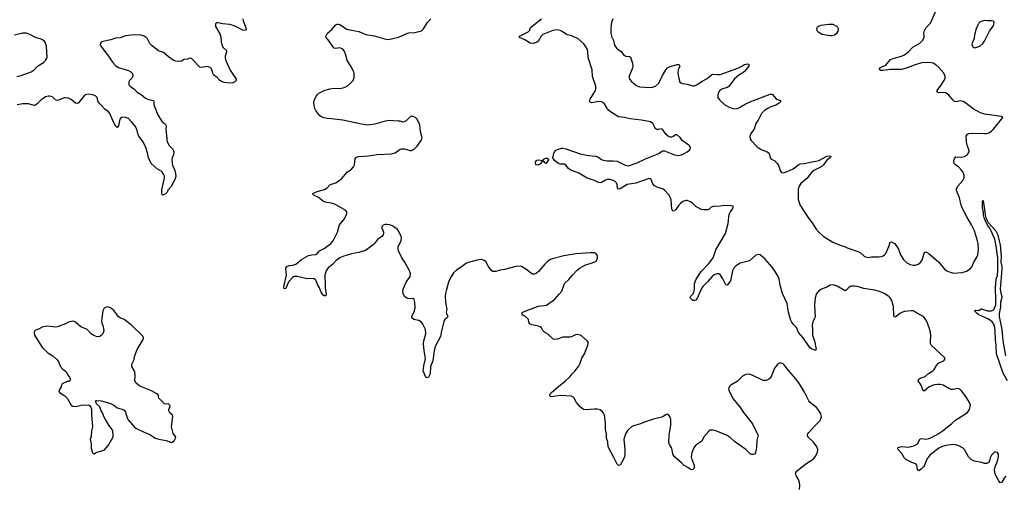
# Model space of a CAD drawing. Header units: inches. Extents: x 1305449 to 1407403, y 744709 to 841554.
# Tile 79 of 114: x 1374048 to 1387827, y 789829 to 796379. Entities that reach past the tile are written whole.
import ezdxf

# ---------------------------------------------------------------- set-up
doc = ezdxf.new("R2010")
doc.units = ezdxf.units.IN
doc.header["$MEASUREMENT"] = 0
for name, color, linetype in [('B3779', 7, 'Continuous'), ('B3788', 7, 'Continuous'), ('B3789', 7, 'Continuous')]:
    doc.layers.add(name, color=color, linetype=linetype)

msp = doc.modelspace()

# ---------------------------------------------------------------- linework, layer by layer
at = {"layer": 'B3779', "color": 6, "elevation": 1100}
for points in [[(1377169, 796390), (1377174, 796370), (1377217, 796250), (1377210, 796229), (1377170, 796233), (1377050, 796293), (1376990, 796313), (1376890, 796321), (1376823, 796337), (1376805, 796335), (1376795, 796330), (1376790, 796321), (1376790, 796286), (1376854, 796170), (1376861, 796141), (1376866, 796070), (1376882, 796010), (1376894, 795990), (1376943, 795950), (1376943, 795930), (1376923, 795870), (1376923, 795843), (1376931, 795810), (1376993, 795673), (1377076, 795550), (1377078, 795530), (1377060, 795510), (1377030, 795497), (1376990, 795492), (1376910, 795502), (1376870, 795514), (1376849, 795529), (1376810, 795571), (1376766, 795606), (1376751, 795630), (1376733, 795690), (1376714, 795710), (1376690, 795722), (1376670, 795726), (1376593, 795713), (1376570, 795717), (1376450, 795837), (1376430, 795843), (1376394, 795826), (1376350, 795821), (1376310, 795800), (1376290, 795797), (1376230, 795799), (1376194, 795814), (1376130, 795859), (1376059, 795919), (1375990, 795946), (1375907, 796007), (1375870, 796048), (1375836, 796110), (1375818, 796130), (1375790, 796149), (1375750, 796163), (1375650, 796166), (1375530, 796152), (1375453, 796127), (1375390, 796119), (1375322, 796098), (1375210, 796076), (1375190, 796065), (1375177, 796050), (1375175, 796030), (1375196, 795990), (1375289, 795870), (1375346, 795786), (1375394, 795734), (1375431, 795711), (1375571, 795671), (1375603, 795650), (1375620, 795630), (1375630, 795610), (1375630, 795590), (1375616, 795564), (1375586, 795530), (1375576, 795510), (1375573, 795490), (1375576, 795470), (1375593, 795450), (1375650, 795410), (1375690, 795366), (1375750, 795333), (1375810, 795282), (1375850, 795265), (1375922, 795250), (1375927, 795230), (1375924, 795190), (1375983, 795050), (1376030, 794965), (1376047, 794947), (1376076, 794930), (1376095, 794910), (1376098, 794890), (1376093, 794850), (1376113, 794670), (1376140, 794620), (1376190, 794567), (1376206, 794530), (1376201, 794490), (1376183, 794450), (1376179, 794430), (1376180, 794370), (1376186, 794346), (1376217, 794270), (1376227, 794230), (1376231, 794189), (1376223, 794157), (1376170, 794050), (1376123, 793997), (1376110, 793969), (1376090, 793945), (1376050, 793924), (1376042, 793930), (1376036, 793956), (1376037, 794003), (1376072, 794170), (1376072, 794190), (1376062, 794222), (1376035, 794255), (1375970, 794295), (1375888, 794368), (1375852, 794450), (1375837, 794517), (1375813, 794593), (1375774, 794670), (1375713, 794753), (1375699, 794790), (1375687, 794850), (1375666, 794890), (1375610, 794956), (1375570, 794996), (1375530, 795014), (1375490, 795018), (1375469, 795011), (1375450, 794990), (1375430, 794894), (1375410, 794870), (1375390, 794892), (1375350, 794970), (1375309, 795069), (1375290, 795091), (1375237, 795130), (1375190, 795184), (1375155, 795215), (1375145, 795230), (1375132, 795290), (1375114, 795310), (1375070, 795330), (1375010, 795340), (1374969, 795331), (1374944, 795310), (1374870, 795217), (1374850, 795206), (1374830, 795212), (1374770, 795262), (1374730, 795282), (1374690, 795289), (1374670, 795287), (1374590, 795253), (1374570, 795251), (1374550, 795258), (1374510, 795294), (1374490, 795306), (1374470, 795312), (1374450, 795311), (1374410, 795300), (1374390, 795289), (1374350, 795259), (1374290, 795201), (1374270, 795185), (1374250, 795179), (1374170, 795202), (1374090, 795202), (1374012, 795188)], [(1380000, 792191), (1379998, 792190), (1379990, 792174), (1379949, 792030), (1379937, 791950), (1379873, 791830), (1379858, 791790), (1379847, 791750), (1379828, 791610), (1379797, 791530), (1379790, 791429), (1379770, 791383), (1379750, 791372), (1379730, 791383), (1379693, 791473), (1379707, 791570), (1379723, 791617), (1379727, 791650), (1379708, 791748), (1379697, 791850), (1379702, 791890), (1379731, 791989), (1379728, 792048), (1379690, 792125), (1379670, 792152), (1379634, 792174), (1379564, 792190), (1379536, 792210), (1379537, 792230), (1379571, 792310), (1379581, 792350), (1379576, 792430), (1379568, 792468), (1379550, 792480), (1379490, 792477), (1379465, 792485), (1379431, 792511), (1379415, 792550), (1379408, 792590), (1379412, 792610), (1379455, 792710), (1379513, 792790), (1379518, 792830), (1379505, 792870), (1379442, 792982), (1379396, 793050), (1379348, 793150), (1379343, 793177), (1379345, 793210), (1379388, 793290), (1379392, 793330), (1379387, 793350), (1379348, 793430), (1379330, 793450), (1379270, 793495), (1379230, 793511), (1379190, 793517), (1379164, 793516), (1379134, 793506), (1379116, 793490), (1379116, 793484), (1379116, 793470), (1379140, 793410), (1379141, 793390), (1379134, 793370), (1379114, 793350), (1379053, 793307), (1379015, 793250), (1378995, 793230), (1378885, 793155), (1378796, 793124), (1378690, 793104), (1378571, 793070), (1378529, 793050), (1378470, 793010), (1378424, 792956), (1378366, 792910), (1378338, 792870), (1378318, 792810), (1378317, 792770), (1378325, 792690), (1378321, 792630), (1378336, 792544), (1378330, 792518), (1378310, 792519), (1378290, 792534), (1378268, 792570), (1378240, 792640), (1378221, 792670), (1378190, 792738), (1378170, 792759), (1378161, 792761), (1378070, 792758), (1377930, 792791), (1377890, 792789), (1377865, 792775), (1377818, 792722), (1377799, 792690), (1377770, 792622), (1377750, 792619), (1377745, 792645), (1377747, 792670), (1377781, 792810), (1377772, 792908), (1377785, 792930), (1377818, 792942), (1377870, 792948), (1377910, 792963), (1377990, 793028), (1378090, 793083), (1378134, 793094), (1378190, 793098), (1378210, 793112), (1378243, 793150), (1378310, 793182), (1378401, 793250), (1378433, 793287), (1378495, 793410), (1378524, 793510), (1378590, 793589), (1378621, 793650), (1378626, 793670), (1378625, 793690), (1378610, 793711), (1378490, 793781), (1378443, 793803), (1378413, 793813), (1378344, 793824), (1378300, 793840), (1378230, 793893), (1378153, 793930), (1378150, 793950), (1378210, 793979), (1378315, 794005), (1378349, 794030), (1378390, 794070), (1378410, 794082), (1378470, 794101), (1378550, 794155), (1378630, 794250), (1378690, 794290), (1378719, 794321), (1378734, 794350), (1378744, 794436), (1378751, 794449), (1378763, 794457), (1378790, 794465), (1378930, 794474), (1379050, 794497), (1379250, 794506), (1379300, 794520), (1379370, 794569), (1379390, 794575), (1379435, 794575), (1379510, 794552), (1379530, 794552), (1379570, 794570), (1379609, 794611), (1379666, 794690), (1379678, 794730), (1379657, 794817), (1379647, 794910), (1379608, 794990), (1379587, 795010), (1379550, 795027), (1379530, 795029), (1379510, 795022), (1379455, 794965), (1379430, 794950), (1379410, 794947), (1379370, 794959), (1379342, 794962), (1379210, 794968), (1379150, 794958), (1379020, 794920), (1378950, 794908), (1378910, 794907), (1378830, 794919), (1378570, 794976), (1378410, 794994), (1378350, 794996), (1378310, 795005), (1378270, 795022), (1378250, 795036), (1378192, 795110), (1378178, 795138), (1378162, 795210), (1378170, 795250), (1378196, 795310), (1378210, 795330), (1378232, 795350), (1378310, 795390), (1378390, 795414), (1378450, 795422), (1378530, 795416), (1378590, 795430), (1378630, 795452), (1378678, 795490), (1378713, 795530), (1378730, 795570), (1378728, 795630), (1378723, 795650), (1378683, 795730), (1378632, 795810), (1378614, 795890), (1378590, 795942), (1378570, 795965), (1378530, 795984), (1378470, 795977), (1378450, 795982), (1378430, 796003), (1378380, 796080), (1378336, 796130), (1378333, 796150), (1378350, 796184), (1378416, 796244), (1378470, 796309), (1378490, 796317), (1378510, 796318), (1378530, 796312), (1378590, 796268), (1378628, 796248), (1378690, 796231), (1378795, 796215), (1378890, 796170), (1379010, 796154), (1379170, 796107), (1379210, 796104), (1379350, 796136), (1379490, 796195), (1379578, 796198), (1379670, 796223), (1379700, 796250), (1379750, 796336), (1379803, 796390)], [(1374010, 795583), (1374070, 795600), (1374210, 795651), (1374250, 795679), (1374296, 795730), (1374379, 795781), (1374411, 795810), (1374425, 795830), (1374431, 795850), (1374424, 796010), (1374406, 796066), (1374384, 796090), (1374348, 796108), (1374270, 796132), (1374190, 796174), (1374141, 796190), (1374090, 796192), (1373975, 796165)]]:
    msp.add_lwpolyline(points, dxfattribs=at)
at = {"layer": 'B3779', "color": 6, "elevation": 1200}
msp.add_lwpolyline([(1375270, 792364), (1375230, 792349), (1375212, 792310), (1375191, 792170), (1375198, 792138), (1375217, 792090), (1375224, 792030), (1375210, 791986), (1375190, 791965), (1375170, 791952), (1375130, 791948), (1375084, 791964), (1375048, 791988), (1374990, 792048), (1374905, 792085), (1374830, 792149), (1374810, 792160), (1374790, 792163), (1374730, 792152), (1374678, 792122), (1374570, 792085), (1374550, 792082), (1374430, 792094), (1374370, 792084), (1374310, 792053), (1374270, 792040), (1374258, 792030), (1374249, 792010), (1374256, 791970), (1374369, 791790), (1374442, 791722), (1374510, 791680), (1374568, 791630), (1374590, 791599), (1374616, 791536), (1374650, 791493), (1374688, 791468), (1374704, 791450), (1374719, 791419), (1374750, 791374), (1374758, 791350), (1374751, 791329), (1374737, 791323), (1374710, 791322), (1374642, 791290), (1374632, 791270), (1374630, 791246), (1374596, 791190), (1374607, 791170), (1374679, 791119), (1374710, 791090), (1374770, 790991), (1374790, 790977), (1374833, 790973), (1374910, 790993), (1375010, 790996), (1375027, 790987), (1375041, 790961), (1375051, 790930), (1375052, 790850), (1375065, 790690), (1375052, 790630), (1375048, 790552), (1375035, 790510), (1375050, 790450), (1375048, 790388), (1375060, 790340), (1375070, 790322), (1375090, 790311), (1375110, 790323), (1375130, 790335), (1375210, 790355), (1375234, 790366), (1375289, 790430), (1375354, 790546), (1375358, 790570), (1375350, 790630), (1375342, 790650), (1375293, 790713), (1375247, 790790), (1375226, 790830), (1375205, 790885), (1375189, 790910), (1375170, 790968), (1375122, 791010), (1375109, 791050), (1375123, 791057), (1375190, 791050), (1375310, 791018), (1375364, 790990), (1375410, 790954), (1375496, 790930), (1375510, 790920), (1375530, 790895), (1375554, 790814), (1375568, 790788), (1375659, 790679), (1375671, 790670), (1375790, 790611), (1375870, 790581), (1375950, 790530), (1375995, 790515), (1376097, 790497), (1376170, 790471), (1376209, 790491), (1376229, 790530), (1376234, 790550), (1376197, 790597), (1376174, 790690), (1376189, 790830), (1376185, 790850), (1376150, 790885), (1376135, 790910), (1376136, 790930), (1376153, 790970), (1376149, 790990), (1376141, 791001), (1376130, 791009), (1376090, 791006), (1376070, 791014), (1376030, 791049), (1375995, 791090), (1375989, 791109), (1375989, 791130), (1375969, 791150), (1375890, 791191), (1375730, 791258), (1375677, 791297), (1375660, 791330), (1375665, 791410), (1375660, 791450), (1375650, 791475), (1375616, 791530), (1375615, 791565), (1375649, 791630), (1375656, 791670), (1375692, 791770), (1375778, 791910), (1375782, 791930), (1375774, 791950), (1375610, 792116), (1375510, 792189), (1375452, 792212), (1375430, 792227), (1375370, 792310), (1375339, 792339), (1375310, 792355)], close=True, dxfattribs=at)
at = {"layer": 'B3788', "color": 6}
for points, elevation in [([(1384963, 789810), (1384966, 789870), (1384960, 789910), (1384945, 789950), (1384918, 790000)], 1100), ([(1387849, 790000), (1387826, 789970), (1387790, 789914), (1387770, 789904), (1387750, 789933), (1387715, 790000)], 1000)]:
    msp.add_lwpolyline(points, dxfattribs=dict(at, elevation=elevation))
at = {"layer": 'B3789', "color": 6}
for points, elevation in [([(1382353, 796390), (1382330, 796351), (1382320, 796250), (1382322, 796190), (1382335, 796135), (1382360, 796090), (1382370, 796023), (1382400, 795980), (1382468, 795930), (1382504, 795884), (1382531, 795871), (1382584, 795864), (1382595, 795855), (1382601, 795841), (1382622, 795770), (1382627, 795730), (1382617, 795690), (1382577, 795590), (1382577, 795570), (1382584, 795550), (1382614, 795510), (1382679, 795459), (1382722, 795442), (1382870, 795430), (1382910, 795438), (1382950, 795456), (1382990, 795494), (1383043, 795597), (1383090, 795678), (1383113, 795707), (1383150, 795726), (1383250, 795753), (1383270, 795754), (1383279, 795750), (1383284, 795730), (1383263, 795677), (1383258, 795630), (1383270, 795555), (1383288, 795508), (1383310, 795491), (1383326, 795486), (1383390, 795478), (1383470, 795455), (1383490, 795455), (1383530, 795472), (1383610, 795526), (1383670, 795558), (1383730, 795607), (1383750, 795617), (1383811, 795611), (1383850, 795613), (1384097, 795703), (1384152, 795728), (1384190, 795752), (1384230, 795762), (1384250, 795756), (1384254, 795750), (1384252, 795730), (1384190, 795653), (1384170, 795638), (1384110, 795605), (1384050, 795553), (1383970, 795447), (1383949, 795431), (1383873, 795407), (1383847, 795390), (1383831, 795370), (1383822, 795350), (1383816, 795310), (1383818, 795290), (1383839, 795259), (1383915, 795190), (1383988, 795150), (1384050, 795134), (1384090, 795140), (1384119, 795150), (1384201, 795199), (1384255, 795225), (1384550, 795338), (1384576, 795336), (1384634, 795274), (1384650, 795264), (1384695, 795250), (1384696, 795230), (1384674, 795210), (1384630, 795185), (1384561, 795159), (1384507, 795133), (1384472, 795110), (1384429, 795070), (1384383, 794977), (1384349, 794930), (1384327, 794850), (1384279, 794790), (1384267, 794747), (1384272, 794712), (1384286, 794690), (1384370, 794602), (1384423, 794563), (1384510, 794534), (1384530, 794516), (1384542, 794490), (1384550, 794446), (1384564, 794430), (1384610, 794410), (1384650, 794370), (1384672, 794330), (1384692, 794272), (1384710, 794245), (1384730, 794238), (1384750, 794241), (1384790, 794257), (1384870, 794296), (1384950, 794357), (1384970, 794365), (1385030, 794367), (1385110, 794387), (1385190, 794400), (1385230, 794413), (1385344, 794470), (1385375, 794475), (1385397, 794470), (1385390, 794450), (1385345, 794415), (1385298, 794350), (1385274, 794326), (1385163, 794270), (1385134, 794250), (1385063, 794157), (1384980, 794090), (1384954, 794050), (1384940, 794010), (1384942, 793870), (1384965, 793790), (1385078, 793618), (1385139, 793539), (1385194, 793450), (1385230, 793410), (1385294, 793354), (1385427, 793270), (1385530, 793227), (1385589, 793209), (1385630, 793189), (1385790, 793136), (1385810, 793125), (1385870, 793071), (1385890, 793062), (1385923, 793057), (1385970, 793064), (1386070, 793062), (1386110, 793069), (1386130, 793078), (1386150, 793090), (1386169, 793111), (1386212, 793208), (1386229, 793271), (1386248, 793272), (1386290, 793250), (1386320, 793220), (1386345, 793170), (1386372, 793090), (1386410, 793030), (1386462, 792982), (1386510, 792957), (1386550, 792949), (1386584, 792950), (1386620, 792960), (1386646, 792974), (1386673, 793010), (1386710, 793124), (1386730, 793132), (1386770, 793109), (1386911, 792991), (1386990, 792890), (1387022, 792870), (1387070, 792849), (1387118, 792838), (1387236, 792844), (1387296, 792864), (1387350, 792895), (1387374, 792926), (1387401, 792990), (1387442, 793058), (1387456, 793090), (1387465, 793170), (1387460, 793250), (1387452, 793290), (1387410, 793430), (1387370, 793512), (1387302, 793622), (1387240, 793740), (1387225, 793785), (1387202, 793890), (1387157, 793990), (1387157, 794010), (1387176, 794050), (1387247, 794130), (1387258, 794150), (1387264, 794170), (1387265, 794205), (1387250, 794250), (1387230, 794276), (1387190, 794317), (1387144, 794350), (1387127, 794370), (1387121, 794390), (1387122, 794410), (1387130, 794433), (1387150, 794461), (1387230, 794457), (1387270, 794468), (1387310, 794497), (1387335, 794530), (1387336, 794550), (1387307, 794627), (1387299, 794670), (1387294, 794750), (1387310, 794777), (1387331, 794789), (1387365, 794795), (1387550, 794788), (1387576, 794790), (1387610, 794799), (1387650, 794823), (1387670, 794842), (1387805, 795010), (1387799, 795019), (1387786, 795026), (1387550, 795057), (1387495, 795075), (1387391, 795131), (1387290, 795211), (1387250, 795235), (1387210, 795243), (1387150, 795233), (1387130, 795237), (1387110, 795252), (1387050, 795324), (1387010, 795356), (1386970, 795361), (1386916, 795356), (1386887, 795367), (1386889, 795390), (1386940, 795460), (1386983, 795530), (1386997, 795563), (1386999, 795590), (1386981, 795630), (1386910, 795711), (1386870, 795747), (1386830, 795772), (1386810, 795778), (1386770, 795783), (1386670, 795774), (1386550, 795739), (1386470, 795707), (1386390, 795685), (1386230, 795682), (1386127, 795667), (1386091, 795671), (1386082, 795690), (1386096, 795710), (1386170, 795744), (1386230, 795816), (1386270, 795838), (1386390, 795870), (1386430, 795889), (1386485, 795930), (1386547, 795993), (1386645, 796050), (1386683, 796090), (1386704, 796130), (1386706, 796150), (1386700, 796190), (1386711, 796230), (1386735, 796270), (1386793, 796330), (1386862, 796490)], 1000), ([(1387715, 790000), (1387699, 790030), (1387692, 790052), (1387690, 790090), (1387697, 790130), (1387732, 790210), (1387747, 790270), (1387744, 790304), (1387732, 790330), (1387710, 790340), (1387690, 790334), (1387650, 790294), (1387630, 790256), (1387622, 790218), (1387609, 790191), (1387584, 790176), (1387550, 790174), (1387510, 790188), (1387410, 790209), (1387370, 790228), (1387327, 790270), (1387269, 790370), (1387249, 790390), (1387190, 790422), (1387150, 790437), (1387110, 790441), (1387010, 790425), (1386950, 790409), (1386910, 790391), (1386783, 790290), (1386743, 790237), (1386710, 790150), (1386697, 790130), (1386670, 790102), (1386630, 790075), (1386610, 790087), (1386601, 790150), (1386589, 790169), (1386531, 790190), (1386447, 790230), (1386430, 790248), (1386395, 790315), (1386340, 790370), (1386336, 790390), (1386343, 790397), (1386371, 790409), (1386389, 790411), (1386490, 790405), (1386571, 790429), (1386610, 790450), (1386650, 790521), (1386670, 790527), (1386730, 790517), (1386770, 790524), (1386810, 790539), (1386899, 790590), (1386970, 790637), (1387030, 790690), (1387090, 790731), (1387150, 790788), (1387210, 790822), (1387310, 790890), (1387339, 790930), (1387354, 790994), (1387342, 791030), (1387290, 791113), (1387230, 791190), (1387210, 791210), (1387190, 791220), (1387170, 791222), (1387110, 791210), (1387090, 791211), (1387050, 791226), (1386971, 791271), (1386930, 791280), (1386890, 791280), (1386850, 791276), (1386810, 791262), (1386770, 791241), (1386710, 791193), (1386690, 791193), (1386664, 791270), (1386622, 791330), (1386627, 791350), (1386650, 791366), (1386719, 791390), (1386768, 791432), (1386826, 791470), (1386844, 791490), (1386876, 791544), (1386904, 791576), (1386930, 791594), (1386982, 791610), (1386994, 791630), (1386993, 791653), (1386804, 791830), (1386795, 791850), (1386792, 791870), (1386800, 791970), (1386790, 792030), (1386749, 792150), (1386730, 792184), (1386695, 792230), (1386670, 792246), (1386611, 792271), (1386570, 792300), (1386550, 792309), (1386530, 792311), (1386430, 792298), (1386401, 792290), (1386367, 792273), (1386310, 792226), (1386290, 792220), (1386283, 792243), (1386278, 792370), (1386254, 792454), (1386231, 792490), (1386211, 792510), (1386144, 792550), (1386079, 792579), (1386010, 792600), (1385860, 792620), (1385770, 792648), (1385730, 792655), (1385690, 792654), (1385670, 792648), (1385650, 792635), (1385610, 792595), (1385590, 792593), (1385490, 792653), (1385430, 792673), (1385390, 792668), (1385342, 792638), (1385269, 792611), (1385230, 792587), (1385199, 792550), (1385179, 792490), (1385171, 792390), (1385173, 792290), (1385182, 792230), (1385176, 792210), (1385150, 792168), (1385137, 792110), (1385144, 792050), (1385145, 791970), (1385171, 791890), (1385194, 791770), (1385190, 791758), (1385170, 791760), (1385130, 791780), (1385110, 791794), (1385090, 791817), (1385011, 791931), (1384948, 792008), (1384917, 792077), (1384870, 792125), (1384854, 792150), (1384837, 792190), (1384808, 792290), (1384790, 792410), (1384725, 792550), (1384689, 792670), (1384676, 792750), (1384660, 792790), (1384621, 792861), (1384580, 792920), (1384482, 793030), (1384410, 793091), (1384390, 793096), (1384350, 793088), (1384260, 793010), (1384130, 792976), (1384065, 792935), (1384047, 792913), (1384024, 792870), (1383993, 792727), (1383950, 792668), (1383930, 792674), (1383890, 792757), (1383850, 792815), (1383830, 792826), (1383810, 792828), (1383790, 792823), (1383762, 792810), (1383737, 792790), (1383680, 792720), (1383610, 792650), (1383584, 792610), (1383530, 792481), (1383510, 792460), (1383490, 792453), (1383470, 792456), (1383432, 792490), (1383435, 792510), (1383474, 792546), (1383484, 792570), (1383491, 792609), (1383493, 792690), (1383515, 792750), (1383583, 792857), (1383691, 792970), (1383739, 793030), (1383751, 793051), (1383790, 793160), (1383926, 793390), (1383964, 793530), (1383978, 793662), (1383990, 793690), (1384021, 793730), (1384031, 793750), (1384032, 793772), (1383999, 793779), (1383910, 793783), (1383850, 793773), (1383752, 793768), (1383723, 793757), (1383690, 793726), (1383679, 793721), (1383630, 793719), (1383590, 793726), (1383550, 793743), (1383510, 793769), (1383467, 793810), (1383434, 793834), (1383390, 793853), (1383370, 793854), (1383330, 793836), (1383295, 793810), (1383270, 793785), (1383230, 793727), (1383210, 793708), (1383190, 793704), (1383179, 793719), (1383174, 793734), (1383163, 793863), (1383150, 793896), (1383130, 793930), (1383070, 793996), (1383051, 794011), (1382970, 794036), (1382930, 794057), (1382910, 794084), (1382883, 794143), (1382870, 794155), (1382850, 794157), (1382830, 794152), (1382670, 794094), (1382550, 794075), (1382450, 794017), (1382430, 794010), (1382416, 794030), (1382411, 794070), (1382398, 794098), (1382379, 794119), (1382353, 794133), (1382310, 794145), (1382270, 794145), (1382244, 794136), (1382190, 794105), (1382170, 794100), (1382150, 794105), (1382090, 794133), (1381990, 794164), (1381874, 794234), (1381750, 794281), (1381730, 794297), (1381690, 794347), (1381670, 794359), (1381610, 794360), (1381590, 794370), (1381533, 794410), (1381516, 794436), (1381511, 794450), (1381521, 794510), (1381530, 794532), (1381550, 794553), (1381590, 794570), (1381630, 794583), (1381650, 794583), (1381690, 794574), (1381890, 794506), (1382010, 794483), (1382111, 794471), (1382140, 794460), (1382190, 794425), (1382214, 794414), (1382268, 794408), (1382352, 794408), (1382410, 794400), (1382513, 794350), (1382570, 794338), (1382690, 794380), (1382805, 794435), (1382970, 794499), (1382993, 794510), (1383030, 794539), (1383050, 794547), (1383070, 794545), (1383212, 794490), (1383270, 794483), (1383323, 794497), (1383390, 794530), (1383423, 794557), (1383432, 794570), (1383434, 794586), (1383426, 794610), (1383410, 794627), (1383319, 794690), (1383290, 794732), (1383250, 794769), (1383230, 794770), (1383194, 794746), (1383170, 794739), (1383150, 794737), (1383130, 794744), (1383094, 794774), (1383050, 794841), (1383033, 794853), (1382990, 794845), (1382970, 794846), (1382950, 794855), (1382934, 794874), (1382909, 794929), (1382874, 794950), (1382750, 794974), (1382590, 794992), (1382510, 795011), (1382430, 795021), (1382330, 795081), (1382293, 795110), (1382265, 795145), (1382230, 795203), (1382210, 795223), (1382190, 795232), (1382150, 795235), (1382056, 795216), (1382027, 795230), (1382022, 795250), (1382031, 795270), (1382106, 795390), (1382112, 795410), (1382111, 795450), (1382063, 795583), (1382058, 795678), (1382005, 795850), (1381999, 795939), (1381991, 795970), (1381941, 796041), (1381862, 796110), (1381774, 796154), (1381710, 796168), (1381630, 796220), (1381610, 796230), (1381570, 796239), (1381510, 796230), (1381370, 796173), (1381344, 796150), (1381304, 796076), (1381290, 796065), (1381232, 796048), (1381190, 796051), (1381119, 796099), (1381041, 796130), (1381042, 796150), (1381162, 796210), (1381182, 796230), (1381198, 796270), (1381349, 796391)], 1000), ([(1387870, 791330), (1387810, 791440), (1387716, 791710), (1387712, 791830), (1387703, 791903), (1387701, 792030), (1387694, 792074), (1387681, 792121), (1387657, 792157), (1387635, 792175), (1387598, 792198), (1387470, 792253), (1387445, 792270), (1387412, 792310), (1387430, 792317), (1387470, 792313), (1387503, 792337), (1387510, 792337), (1387590, 792310), (1387650, 792310), (1387670, 792318), (1387682, 792330), (1387706, 792394), (1387709, 792470), (1387703, 792630), (1387714, 792750), (1387730, 792810), (1387738, 792870), (1387738, 793050), (1387725, 793110), (1387718, 793190), (1387694, 793310), (1387638, 793438), (1387624, 793464), (1387590, 793507), (1387550, 793596), (1387538, 793650), (1387536, 793696), (1387530, 793699), (1387522, 793750), (1387522, 793838), (1387529, 793851), (1387563, 793623), (1387570, 793616), (1387582, 793582), (1387603, 793543), (1387710, 793428), (1387730, 793383), (1387770, 793230), (1387782, 793070), (1387779, 792990), (1387791, 792930), (1387792, 792890), (1387768, 792610), (1387776, 792556), (1387793, 792510), (1387794, 792490), (1387774, 792430), (1387773, 792367), (1387754, 792270), (1387754, 792230), (1387790, 792048), (1387805, 791890), (1387842, 791682)], 900), ([(1384918, 790000), (1384912, 790010), (1384907, 790030), (1384910, 790050), (1384926, 790074), (1385048, 790172), (1385150, 790236), (1385179, 790270), (1385212, 790330), (1385218, 790370), (1385204, 790410), (1385163, 790470), (1385079, 790550), (1385073, 790570), (1385079, 790590), (1385091, 790610), (1385166, 790694), (1385247, 790773), (1385261, 790799), (1385267, 790830), (1385260, 790870), (1385222, 790930), (1385198, 790958), (1385109, 791029), (1385092, 791050), (1385033, 791173), (1384961, 791290), (1384910, 791359), (1384811, 791470), (1384740, 791560), (1384730, 791570), (1384690, 791582), (1384670, 791572), (1384650, 791553), (1384613, 791507), (1384564, 791390), (1384551, 791369), (1384529, 791351), (1384490, 791336), (1384450, 791336), (1384290, 791415), (1384250, 791422), (1384210, 791418), (1384164, 791396), (1384090, 791320), (1383999, 791270), (1383980, 791250), (1383970, 791230), (1383969, 791210), (1383975, 791190), (1384030, 791085), (1384054, 791050), (1384135, 790955), (1384179, 790890), (1384305, 790730), (1384339, 790650), (1384374, 790590), (1384381, 790570), (1384363, 790497), (1384361, 790410), (1384356, 790370), (1384345, 790330), (1384330, 790308), (1384310, 790299), (1384290, 790300), (1384270, 790310), (1384210, 790370), (1384050, 790485), (1383990, 790539), (1383950, 790565), (1383790, 790630), (1383750, 790640), (1383710, 790639), (1383690, 790625), (1383624, 790550), (1383592, 790488), (1383510, 790431), (1383490, 790410), (1383475, 790385), (1383454, 790326), (1383447, 790270), (1383455, 790230), (1383487, 790150), (1383488, 790112), (1383470, 790090), (1383450, 790088), (1383430, 790095), (1383398, 790118), (1383346, 790146), (1383304, 790190), (1383210, 790267), (1383186, 790306), (1383174, 790390), (1383141, 790441), (1383134, 790470), (1383137, 790570), (1383160, 790710), (1383158, 790790), (1383145, 790830), (1383130, 790849), (1383110, 790863), (1383090, 790856), (1383055, 790830), (1383037, 790823), (1382930, 790802), (1382790, 790755), (1382734, 790730), (1382639, 790701), (1382610, 790686), (1382559, 790641), (1382527, 790590), (1382504, 790510), (1382505, 790470), (1382518, 790370), (1382517, 790310), (1382511, 790270), (1382493, 790227), (1382450, 790154), (1382430, 790146), (1382407, 790167), (1382369, 790250), (1382285, 790410), (1382277, 790477), (1382259, 790530), (1382258, 790590), (1382246, 790650), (1382246, 790746), (1382232, 790850), (1382219, 790879), (1382201, 790901), (1382170, 790924), (1382130, 790937), (1382090, 790937), (1381970, 790924), (1381938, 790930), (1381889, 790969), (1381842, 791030), (1381806, 791090), (1381789, 791109), (1381770, 791118), (1381610, 791128), (1381489, 791109), (1381471, 791111), (1381465, 791125), (1381472, 791150), (1381490, 791170), (1381586, 791254), (1381686, 791330), (1381751, 791390), (1381777, 791430), (1381816, 791464), (1381866, 791530), (1381890, 791578), (1381914, 791646), (1381953, 791710), (1381997, 791830), (1382003, 791850), (1382001, 791870), (1381989, 791889), (1381910, 791960), (1381890, 791970), (1381850, 791980), (1381825, 791975), (1381770, 791946), (1381750, 791941), (1381650, 791941), (1381570, 791914), (1381530, 791910), (1381510, 791916), (1381432, 791990), (1381390, 792011), (1381370, 792034), (1381349, 792070), (1381330, 792086), (1381310, 792095), (1381213, 792113), (1381187, 792127), (1381173, 792150), (1381166, 792190), (1381126, 792230), (1381087, 792250), (1381075, 792270), (1381090, 792293), (1381190, 792334), (1381310, 792374), (1381390, 792382), (1381418, 792390), (1381530, 792470), (1381599, 792541), (1381635, 792585), (1381674, 792690), (1381734, 792746), (1381783, 792810), (1381856, 792884), (1381889, 792910), (1381958, 792950), (1382089, 792991), (1382119, 793010), (1382136, 793044), (1382136, 793076), (1382122, 793102), (1382090, 793119), (1382038, 793122), (1381830, 793106), (1381663, 793077), (1381518, 793042), (1381475, 793025), (1381438, 793002), (1381397, 792963), (1381310, 792857), (1381275, 792830), (1381250, 792820), (1381230, 792820), (1381210, 792829), (1381133, 792893), (1381070, 792930), (1381050, 792935), (1380990, 792928), (1380833, 792887), (1380770, 792879), (1380710, 792858), (1380690, 792857), (1380670, 792861), (1380650, 792873), (1380630, 792897), (1380607, 792930), (1380570, 792998), (1380550, 793014), (1380510, 793025), (1380450, 793019), (1380343, 792990), (1380290, 792971), (1380241, 792930), (1380161, 792879), (1380120, 792840), (1380086, 792790), (1380049, 792711), (1380014, 792590), (1380005, 792550), (1380004, 792516), (1380008, 792430), (1380025, 792330), (1380018, 792290), (1380020, 792270), (1380041, 792230), (1380028, 792210), (1380000, 792191)], 1100)]:
    msp.add_lwpolyline(points, dxfattribs=dict(at, elevation=elevation))
for points, elevation in [([(1385370, 796313), (1385261, 796299), (1385235, 796290), (1385221, 796279), (1385210, 796270), (1385200, 796250), (1385205, 796230), (1385223, 796210), (1385277, 796177), (1385390, 796157), (1385410, 796158), (1385450, 796169), (1385486, 796194), (1385500, 796220), (1385506, 796250), (1385498, 796270), (1385484, 796284), (1385430, 796310)], 1100), ([(1387550, 796370), (1387490, 796350), (1387470, 796331), (1387450, 796295), (1387430, 796241), (1387421, 796199), (1387410, 796169), (1387403, 796117), (1387375, 796050), (1387374, 796030), (1387390, 795996), (1387408, 795988), (1387430, 795989), (1387485, 796010), (1387530, 796050), (1387556, 796090), (1387622, 796218), (1387671, 796290), (1387680, 796310), (1387686, 796350), (1387677, 796357), (1387650, 796362), (1387590, 796363)], 1000), ([(1381410, 794368), (1381396, 794376), (1381389, 794390), (1381370, 794405), (1381360, 794400), (1381337, 794363), (1381310, 794346), (1381269, 794350), (1381268, 794390), (1381284, 794416), (1381310, 794422), (1381367, 794413), (1381383, 794430), (1381410, 794444), (1381425, 794445), (1381430, 794445), (1381446, 794430), (1381444, 794410)], 1000)]:
    msp.add_lwpolyline(points, close=True, dxfattribs=dict(at, elevation=elevation))

doc.saveas('drawing.dxf')
